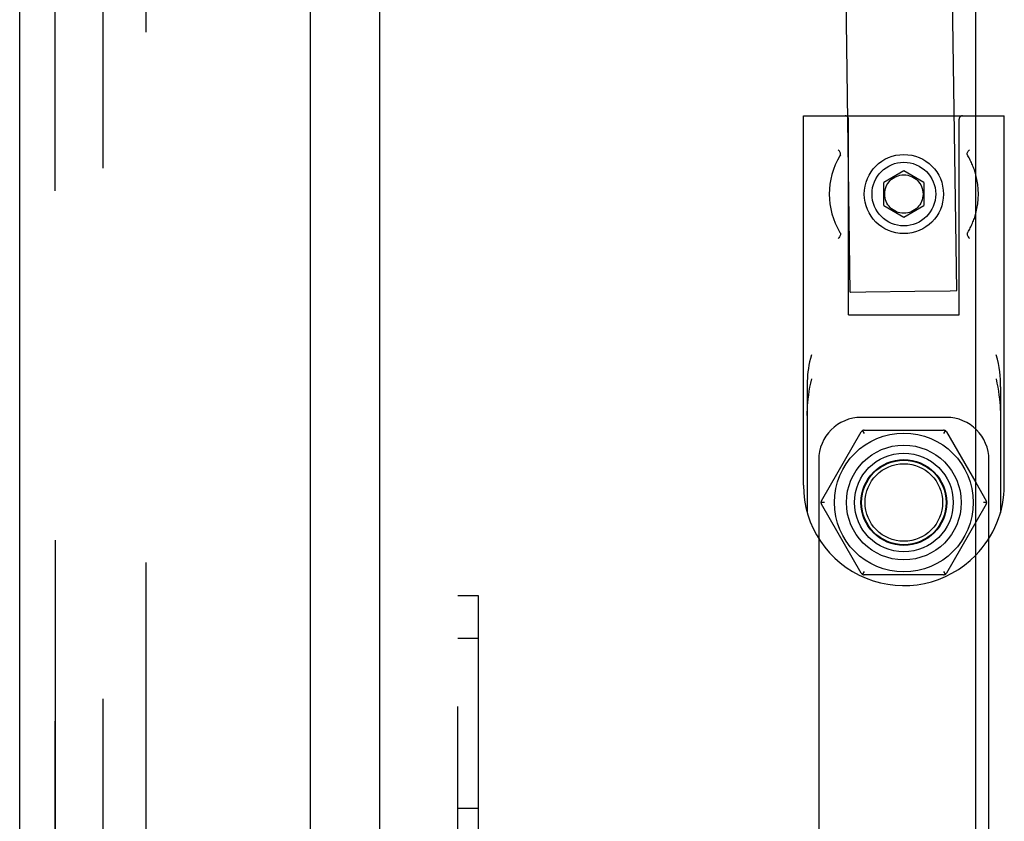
# Model space of a CAD drawing. Header units: inches. Extents: x 0 to 283, y 0 to 183.
# Tile 104 of 114: x 145.95 to 148.84, y 94.81 to 97.17. Entities that reach past the tile are written whole.
import ezdxf

# ---------------------------------------------------------------- set-up
doc = ezdxf.new("R2010")
doc.units = ezdxf.units.IN
doc.header["$LTSCALE"] = 15.583333
doc.header["$MEASUREMENT"] = 0
doc.linetypes.add('HIDDEN', pattern=[0.2, 0.1, -0.1])
doc.layers.get('0').update_dxf_attribs({"linetype": 'CONTINUOUS'})
for name, color, linetype in [('DEFAULT_2', 8, 'HIDDEN'), ('LEFTHAND_DOOR_ASSEMBLY', 7, 'CONTINUOUS'), ('RIGHTHAND_DOOR_ASSEMBLY', 7, 'CONTINUOUS')]:
    doc.layers.add(name, color=color, linetype=linetype)

msp = doc.modelspace()

# ---------------------------------------------------------------- linework, layer by layer
at = {"color": 7, "linetype": 'Continuous'}
for p, q in [((147.0055, 53.3182), (147.0055, 132.7557)), ((148.7555, 48.1619), (148.7555, 132.5369)), ((148.7555, 96.8869), (148.8391, 96.8869)), ((148.8391, 95.8019), (148.8391, 96.8869)), ((148.8284, 96.0908), (148.8284, 95.7229)), ((148.7555, 95.8092), (148.7862, 95.7559)), ((148.7862, 95.7459), (148.7555, 95.6927)), ((148.7876, 95.7509), (148.7776, 95.7509))]:
    msp.add_line(p, q, dxfattribs=at)
at = {"color": 3, "linetype": 'Continuous'}
msp.add_line((148.7941, 94.5709), (148.7941, 95.6453), dxfattribs=at)
at = {"color": 7, "linetype": 'Continuous'}
msp.add_lwpolyline([(148.8284, 96.0908), (148.8282, 96.1013), (148.8277, 96.1122), (148.8269, 96.1235), (148.8256, 96.1351), (148.8239, 96.147), (148.8218, 96.1592), (148.819, 96.1718), (148.8156, 96.1848)], dxfattribs=at)
for centre, radius, start, end in [((148.5441, 96.6569), 0.219, 344.9874, 15.0126), ((148.5441, 95.8019), 0.295, 315.779, 360), ((148.7776, 95.7509), 0.01, 330, 30)]:
    msp.add_arc(centre, radius, start, end, dxfattribs=at)
at = {"layer": 'DEFAULT_2', "color": 8, "linetype": 'HIDDEN'}
for p, q in [((148.6994, 96.3733), (148.1686, 133.8476)), ((146.193, 53.0994), (146.193, 132.9744)), ((146.318, 132.9744), (146.318, 53.0994)), ((148.3869, 96.3689), (148.0615, 119.3475)), ((148.2491, 95.8019), (148.2491, 96.8869)), ((148.2491, 96.8869), (148.7555, 96.8869)), ((148.3816, 96.3019), (148.3816, 96.8769)), ((148.7066, 96.3019), (148.7066, 96.8769)), ((148.3577, 96.772), (148.3563, 96.7696)), ((148.7319, 96.7696), (148.7306, 96.772)), ((148.5441, 96.7251), (148.4851, 96.691)), ((148.6031, 96.691), (148.5441, 96.7251)), ((148.4851, 96.6229), (148.4851, 96.691)), ((148.6031, 96.691), (148.6031, 96.6229)), ((148.4851, 96.6229), (148.5441, 96.5888)), ((148.5441, 96.5888), (148.6031, 96.6229)), ((148.3563, 96.5443), (148.3577, 96.5419)), ((148.7298, 96.5407), (148.7299, 96.54)), ((148.3869, 96.3689), (148.3873, 96.3689)), ((148.3873, 96.3689), (148.4327, 96.3696)), ((148.4327, 96.3696), (148.5764, 96.3717)), ((148.5764, 96.3717), (148.6803, 96.3731)), ((148.3816, 96.3019), (148.7066, 96.3019)), ((148.2599, 96.0908), (148.2599, 95.7229)), ((148.2605, 96.006), (148.2605, 95.7209)), ((148.8278, 96.006), (148.8278, 95.7209)), ((148.6691, 96.0009), (148.4191, 96.0009)), ((148.302, 95.7559), (148.4187, 95.9581)), ((148.4224, 95.9618), (148.4274, 95.9531)), ((148.4274, 95.9631), (148.6609, 95.9631)), ((148.6659, 95.9618), (148.6609, 95.9531)), ((148.6695, 95.9581), (148.7555, 95.8092)), ((148.2941, 95.8759), (148.2941, 94.0709)), ((148.7941, 95.6453), (148.7941, 95.8759)), ((148.3107, 95.7509), (148.3007, 95.7509)), ((148.4187, 95.5437), (148.302, 95.7459)), ((148.7555, 95.6927), (148.6695, 95.5437)), ((148.4274, 95.5487), (148.4224, 95.5401)), ((148.6609, 95.5487), (148.6659, 95.5401)), ((148.6609, 95.5387), (148.4274, 95.5387)), ((147.2345, 90.4769), (147.2345, 95.4769)), ((147.2945, 95.4769), (147.2345, 95.4769)), ((147.2945, 94.2894), (147.2945, 95.4769)), ((147.2945, 95.3519), (147.2345, 95.3519)), ((147.2945, 94.8519), (147.2345, 94.8519))]:
    msp.add_line(p, q, dxfattribs=at)
for points in [[(148.3577, 96.772), (148.3581, 96.7734), (148.3581, 96.7751), (148.3578, 96.7769), (148.3572, 96.7788), (148.3562, 96.7809), (148.355, 96.783), (148.3534, 96.7851), (148.3516, 96.7873)], [(148.7306, 96.772), (148.7302, 96.7734), (148.7302, 96.7751), (148.7305, 96.7769), (148.7311, 96.7788), (148.7321, 96.7808), (148.7333, 96.7829), (148.7349, 96.7851), (148.7367, 96.7873)], [(148.3577, 96.5419), (148.3581, 96.5404), (148.3581, 96.5388), (148.3578, 96.537), (148.3572, 96.5351), (148.3562, 96.533), (148.3549, 96.5309), (148.3534, 96.5287), (148.3516, 96.5266)], [(148.7298, 96.5407), (148.7302, 96.5413), (148.7306, 96.5419), (148.7309, 96.5425), (148.7312, 96.5431), (148.7316, 96.5437), (148.7319, 96.5443)], [(148.7299, 96.54), (148.7305, 96.5371), (148.7311, 96.5351), (148.732, 96.5331), (148.7333, 96.531), (148.7349, 96.5288), (148.7367, 96.5266)], [(148.6803, 96.3731), (148.699, 96.3733), (148.6994, 96.3733)], [(148.2727, 96.1848), (148.2699, 96.1742), (148.2675, 96.1639), (148.2655, 96.154), (148.2639, 96.1444), (148.2626, 96.135), (148.2616, 96.1257), (148.2608, 96.1166), (148.2603, 96.1077), (148.26, 96.0991), (148.2599, 96.0908)], [(148.2605, 96.006), (148.2606, 96.0155), (148.2609, 96.0252), (148.2615, 96.035), (148.2623, 96.0451), (148.2634, 96.0556), (148.2648, 96.0666), (148.2664, 96.0779), (148.2684, 96.0895), (148.2707, 96.1015), (148.2734, 96.1139)], [(148.8149, 96.1139), (148.8176, 96.1015), (148.8199, 96.0895), (148.8218, 96.0778), (148.8235, 96.0665), (148.8249, 96.0556), (148.826, 96.045), (148.8268, 96.0348), (148.8273, 96.025), (148.8277, 96.0154), (148.8278, 96.006)]]:
    msp.add_lwpolyline(points, dxfattribs=at)
for centre, radius in [((148.5441, 96.6569), 0.1163), ((148.5441, 96.6569), 0.0935), ((148.5441, 96.6569), 0.0563), ((148.5441, 95.7509), 0.204), ((148.5441, 95.7509), 0.1685), ((148.5441, 95.7509), 0.145), ((148.5441, 95.7509), 0.126), ((148.5441, 95.7509), 0.125), ((148.5441, 95.7509), 0.124), ((148.5441, 95.7509), 0.114)]:
    msp.add_circle(centre, radius, dxfattribs=at)
for centre, radius, start, end in [((148.3716, 96.8769), 0.01, 0, 90), ((148.7166, 96.8769), 0.01, 90, 180), ((148.5441, 96.6569), 0.219, 149.0506, 210.9517), ((148.5441, 96.6569), 0.219, 15.0126, 30.9505), ((148.5441, 96.6569), 0.219, 329.0479, 344.9874), ((148.4191, 95.8759), 0.125, 90, 180), ((148.6691, 95.8759), 0.125, 0, 90), ((148.4274, 95.9531), 0.01, 90, 150), ((148.6609, 95.9531), 0.01, 30, 90), ((148.5441, 95.8019), 0.295, 180, 315.779), ((148.3107, 95.7509), 0.01, 150, 210), ((148.4274, 95.5487), 0.01, 210, 270), ((148.6609, 95.5487), 0.01, 270, 330)]:
    msp.add_arc(centre, radius, start, end, dxfattribs=at)
at = {"layer": 'LEFTHAND_DOOR_ASSEMBLY', "color": 8, "linetype": 'HIDDEN'}
msp.add_line((146.0515, 53.0334), (146.0515, 133.0404), dxfattribs=at)
at = {"layer": 'RIGHTHAND_DOOR_ASSEMBLY', "color": 8, "linetype": 'HIDDEN'}
msp.add_line((146.0515, 133.0404), (146.0515, 53.0334), dxfattribs=at)
at = {"layer": 'RIGHTHAND_DOOR_ASSEMBLY', "color": 3, "linetype": 'Continuous'}
for p, q in [((145.9475, 81.7869), (145.9475, 104.2869)), ((146.8015, 82.9944), (146.8015, 103.0794))]:
    msp.add_line(p, q, dxfattribs=at)

doc.saveas('drawing.dxf')
